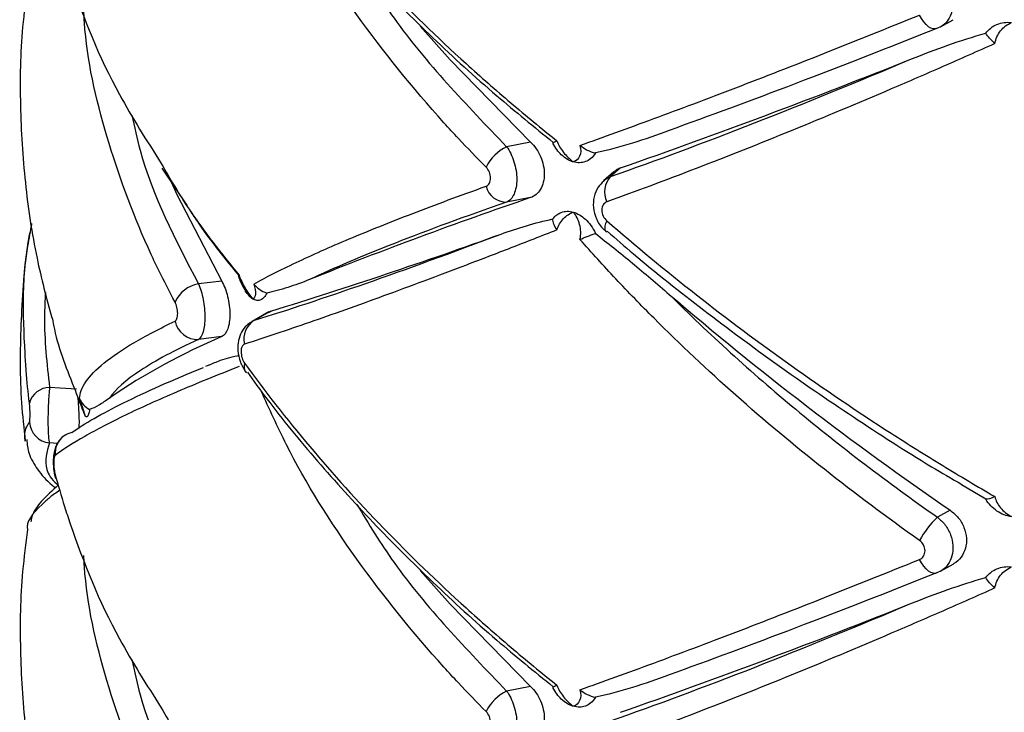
# Paper-space layout '_Dimétrica' of a CAD drawing. Header units: millimetres. Extents: x -479 to -79, y -521 to 177.
# Tile 4 of 20: x -347 to -302, y -316 to -285. Entities that reach past the tile are written whole.
import ezdxf

# ---------------------------------------------------------------- set-up
doc = ezdxf.new("R2010")
doc.units = ezdxf.units.MM

psp = doc.layouts.new('_Dimétrica')

# ---------------------------------------------------------------- linework, layer by layer
at = {"color": 7, "linetype": 'Continuous', "lineweight": 25}
for p, q in [((-305.258, -285.527), (-305.387, -285.591)), ((-305.257, -285.53), (-304.681, -285.206)), ((-323.714, -290.721), (-324.798, -290.924)), ((-340.328, -291.884), (-339.194, -293.591)), ((-319.965, -292.052), (-320.431, -292.463)), ((-319.672, -291.88), (-320.111, -292.268)), ((-323.714, -293.217), (-324.798, -293.42)), ((-320.324, -294.745), (-320.293, -294.765)), ((-337.628, -296.982), (-338.679, -297.105)), ((-335.505, -298.366), (-336.266, -298.793)), ((-335.417, -298.328), (-336.152, -298.74)), ((-335.5, -298.375), (-335.417, -298.328)), ((-336.262, -298.802), (-336.152, -298.74)), ((-337.628, -299.478), (-338.679, -299.6)), ((-338.209, -300.765), (-338.354, -300.823)), ((-344.166, -301.841), (-345.387, -301.764)), ((-346.484, -304.179), (-346.485, -304.137)), ((-303.211, -306.802), (-304.302, -306.154)), ((-304.818, -307.289), (-305.387, -307.608)), ((-305.257, -310.043), (-304.681, -309.72)), ((-305.258, -310.04), (-305.387, -310.104)), ((-323.714, -315.234), (-324.798, -315.437))]:
    psp.add_line(p, q, dxfattribs=at)
at = {"color": 8, "linetype": 'Continuous', "lineweight": 25}
psp.add_line((-345.03, -304.283), (-345.387, -304.26), dxfattribs=at)
at = {"color": 7, "linetype": 'Continuous', "lineweight": 25, "flags": 128}
for points in [[(-305.387, -285.591), (-305.475, -285.623), (-305.574, -285.621), (-305.68, -285.587), (-305.791, -285.52), (-305.902, -285.424), (-306.008, -285.302), (-306.107, -285.157), (-306.195, -284.996)], [(-328.697, -285.492), (-327.338, -287.007), (-323.714, -290.721)], [(-339.914, -292.507), (-339.65, -293.075), (-337.628, -296.982)], [(-345.135, -305.682), (-345.135, -305.803), (-345.124, -305.858)], [(-305.387, -310.104), (-305.475, -310.136), (-305.574, -310.134), (-305.68, -310.1), (-305.791, -310.033), (-305.902, -309.937), (-306.008, -309.815), (-306.107, -309.67), (-306.195, -309.509)], [(-328.697, -310.005), (-327.338, -311.52), (-323.714, -315.234)]]:
    psp.add_lwpolyline(points, dxfattribs=at)
at = {"color": 8, "linetype": 'Continuous', "lineweight": 25, "flags": 128}
psp.add_lwpolyline([(-320.282, -294.263), (-320.335, -294.39), (-320.367, -294.505), (-320.377, -294.603), (-320.365, -294.681), (-320.331, -294.738), (-320.324, -294.745)], dxfattribs=at)
at = {"color": 7, "linetype": 'Continuous', "lineweight": 25}
for centre, radius, start, end in [((-424.006, 6.772), 316.353, 289.25684, 291.79359), ((-323.885, -292.756), 2.047, 116.4845, 153.6545), ((-319.4, -292.957), 0.99, 135.9035, 207.0188), ((-324.803, -292.475), 0.945, 194.0396, 270.2945), ((-258.03, -485.921), 203.591, 108.82192, 111.81132), ((-404.259, -75.25), 233.458, 287.15023, 289.83464), ((-338.439, -298.499), 1.415, 99.7463, 155.9851), ((-221.953, -186.318), 146.631, 229.35307, 235.58889), ((-338.735, -298.587), 1.015, 190.9363, 273.1931), ((-335.684, -299.564), 0.948, 119.5524, 195.3074), ((-326.467, -325.901), 28.683, 112.8979, 124.4447), ((-336.197, -300.828), 0.431, 158.5629, 221.101), ((-345.374, -302.718), 0.954, 90.8141, 164.6875), ((-345.287, -303.257), 1.008, 183.7561, 264.326), ((-344.19, -304.723), 0.946, 102.1169, 124.6362), ((-302.59, -310.609), 4.102, 132.9906, 151.5216), ((-424.006, -17.741), 316.353, 289.25684, 291.79359), ((-323.885, -317.269), 2.047, 116.4845, 153.6545)]:
    psp.add_arc(centre, radius, start, end, dxfattribs=at)
at = {"color": 8, "linetype": 'Continuous', "lineweight": 25}
psp.add_arc((-344.175, -304.735), 0.965, 124.9659, 185.3745, dxfattribs=at)
at = {"color": 7, "linetype": 'Continuous', "lineweight": 25}
for points, knots in [([(-336.598, -276.158), (-335.694, -277.414), (-334.712, -278.671), (-332.623, -281.152), (-331.514, -282.378), (-329.166, -284.803), (-327.927, -286), (-325.967, -287.775), (-325.295, -288.365), (-323.928, -289.526), (-323.234, -290.098), (-322.528, -290.661)], [0, 0, 0, 0, 0.25, 0.25, 0.5, 0.5, 0.75, 0.75, 0.875, 0.875, 1, 1, 1, 1]), ([(-336.471, -276.557), (-336.186, -276.958), (-335.229, -278.301), (-333.349, -280.566), (-330.86, -283.329), (-328.154, -286.021), (-325.444, -288.499), (-323.554, -290.034), (-322.695, -290.731)], [0, 0, 0, 0, 0.081862, 0.274236, 0.465541, 0.655375, 0.843442, 1, 1, 1, 1]), ([(-345.135, -281.169), (-344.999, -281.651), (-344.789, -282.393), (-343.965, -284.869), (-342.74, -287.935), (-341.011, -290.648), (-340.355, -291.676)], [0, 0, 0, 0, 0.136308, 0.209822, 0.70045, 1, 1, 1, 1]), ([(-346.374, -283.654), (-346.458, -284.28), (-346.698, -286.072), (-346.742, -289.052), (-346.526, -292.535), (-346.053, -295.743), (-345.526, -297.744), (-345.291, -298.637)], [0, 0, 0, 0, 0.125176, 0.358457, 0.588766, 0.816479, 1, 1, 1, 1]), ([(-321.491, -290.865), (-320.449, -290.497), (-319.339, -290.095), (-316.99, -289.226), (-315.758, -288.762), (-313.195, -287.779), (-311.86, -287.258), (-309.093, -286.165), (-307.664, -285.592), (-306.195, -284.996)], [0, 0, 0, 0, 0.25, 0.25, 0.5, 0.5, 0.75, 0.75, 1, 1, 1, 1]), ([(-305.387, -285.591), (-307.63, -286.484), (-309.757, -287.312), (-313.785, -288.845), (-315.685, -289.55), (-317.468, -290.19)], [0, 0, 0, 0, 0.5, 0.5, 1, 1, 1, 1]), ([(-303.211, -285.813), (-303.147, -285.724), (-303.073, -285.646), (-302.904, -285.513), (-302.808, -285.457), (-302.706, -285.415)], [0, 0, 0, 0, 0.5, 0.5, 1, 1, 1, 1]), ([(-302.801, -286.282), (-302.769, -286.068), (-302.676, -285.869), (-302.41, -285.542), (-302.237, -285.415), (-302.047, -285.333)], [0, 0, 0, 0, 0.5, 0.5, 1, 1, 1, 1]), ([(-302.706, -285.415), (-302.605, -285.373), (-302.498, -285.346), (-302.277, -285.318), (-302.161, -285.319), (-302.047, -285.333)], [0, 0, 0, 0, 0.5, 0.5, 1, 1, 1, 1]), ([(-306.556, -286.97), (-306.017, -286.755), (-305.47, -286.548), (-304.357, -286.157), (-303.791, -285.973), (-303.211, -285.813)], [0, 0, 0, 0, 0.5, 0.5, 1, 1, 1, 1]), ([(-302.801, -286.282), (-303.587, -286.633), (-304.368, -286.979), (-305.924, -287.659), (-306.7, -287.995), (-309.003, -288.98), (-310.506, -289.607), (-313.436, -290.801), (-314.867, -291.369), (-317.642, -292.438), (-318.987, -292.94), (-320.282, -293.407)], [0, 0, 0, 0, 0.125, 0.125, 0.25, 0.25, 0.5, 0.5, 0.75, 0.75, 1, 1, 1, 1]), ([(-320.111, -292.268), (-318.051, -291.543), (-315.891, -290.739), (-311.374, -288.974), (-309.017, -288.013), (-306.556, -286.97)], [0, 0, 0, 0, 0.5, 0.5, 1, 1, 1, 1]), ([(-317.468, -290.19), (-318.024, -290.399), (-318.578, -290.593), (-319.687, -290.938), (-320.241, -291.09), (-320.798, -291.206)], [0, 0, 0, 0, 0.5, 0.5, 1, 1, 1, 1]), ([(-324.798, -290.924), (-324.729, -291.017), (-324.666, -291.121), (-324.554, -291.35), (-324.505, -291.474), (-324.425, -291.729), (-324.393, -291.864), (-324.352, -292.128), (-324.341, -292.261), (-324.341, -292.644), (-324.384, -292.877), (-324.544, -293.239), (-324.66, -293.365), (-324.798, -293.42)], [0, 0, 0, 0, 0.125, 0.125, 0.25, 0.25, 0.375, 0.375, 0.5, 0.5, 0.75, 0.75, 1, 1, 1, 1]), ([(-323.714, -290.721), (-323.624, -290.808), (-323.541, -290.907), (-323.391, -291.125), (-323.325, -291.246), (-323.216, -291.495), (-323.173, -291.628), (-323.115, -291.893), (-323.1, -292.027), (-323.1, -292.416), (-323.16, -292.654), (-323.378, -293.025), (-323.534, -293.155), (-323.714, -293.217)], [0, 0, 0, 0, 0.125, 0.125, 0.25, 0.25, 0.375, 0.375, 0.5, 0.5, 0.75, 0.75, 1, 1, 1, 1]), ([(-322.528, -290.661), (-322.468, -290.837), (-322.364, -291.015), (-322.107, -291.341), (-321.953, -291.488), (-321.792, -291.608)], [0, 0, 0, 0, 0.5, 0.5, 1, 1, 1, 1]), ([(-321.491, -290.865), (-321.441, -291.054), (-321.452, -291.222), (-321.562, -291.477), (-321.663, -291.564), (-321.792, -291.608)], [0, 0, 0, 0, 0.5, 0.5, 1, 1, 1, 1]), ([(-321.491, -290.865), (-321.392, -290.943), (-321.282, -291.015), (-321.046, -291.134), (-320.924, -291.179), (-320.798, -291.206)], [0, 0, 0, 0, 0.5, 0.5, 1, 1, 1, 1]), ([(-321.792, -291.608), (-321.886, -291.581), (-321.98, -291.54), (-322.162, -291.431), (-322.25, -291.364), (-322.333, -291.285)], [0, 0, 0, 0, 0.5, 0.5, 1, 1, 1, 1]), ([(-320.798, -291.206), (-320.858, -291.31), (-320.929, -291.392), (-321.084, -291.521), (-321.165, -291.567), (-321.247, -291.597)], [0, 0, 0, 0, 0.5, 0.5, 1, 1, 1, 1]), ([(-325.72, -292.704), (-325.659, -292.682), (-325.609, -292.637), (-325.538, -292.51), (-325.519, -292.429), (-325.519, -292.252), (-325.538, -292.158), (-325.609, -291.986), (-325.659, -291.908), (-325.72, -291.848)], [0, 0, 0, 0, 0.25, 0.25, 0.5, 0.5, 0.75, 0.75, 1, 1, 1, 1]), ([(-321.247, -291.597), (-321.332, -291.628), (-321.42, -291.644), (-321.603, -291.648), (-321.698, -291.635), (-321.792, -291.608)], [0, 0, 0, 0, 0.5, 0.5, 1, 1, 1, 1]), ([(-319.953, -292.065), (-319.922, -292.031), (-319.844, -291.943), (-319.737, -291.904), (-319.672, -291.88)], [0, 0, 0, 0, 0.38818, 1, 1, 1, 1]), ([(-336.181, -297.109), (-335.909, -296.957), (-335.614, -296.8), (-334.982, -296.477), (-334.642, -296.311), (-333.564, -295.8), (-332.763, -295.444), (-331.008, -294.706), (-330.05, -294.322), (-327.991, -293.53), (-326.889, -293.122), (-325.72, -292.704)], [0, 0, 0, 0, 0.125, 0.125, 0.25, 0.25, 0.5, 0.5, 0.75, 0.75, 1, 1, 1, 1]), ([(-320.423, -292.478), (-320.513, -292.563), (-320.718, -292.756), (-320.878, -293.183), (-320.911, -293.682), (-320.765, -294.194), (-320.546, -294.566), (-320.354, -294.704), (-320.314, -294.733)], [0, 0, 0, 0, 0.1452071, 0.3301836, 0.5198653, 0.7226927, 0.9424823, 1, 1, 1, 1]), ([(-324.798, -293.42), (-326.658, -294.067), (-328.326, -294.68), (-331.287, -295.843), (-332.58, -296.391), (-333.675, -296.905)], [0, 0, 0, 0, 0.5, 0.5, 1, 1, 1, 1]), ([(-320.282, -293.407), (-320.349, -293.431), (-320.406, -293.478), (-320.484, -293.609), (-320.506, -293.691), (-320.505, -293.867), (-320.484, -293.961), (-320.405, -294.13), (-320.349, -294.205), (-320.282, -294.263)], [0, 0, 0, 0, 0.25, 0.25, 0.5, 0.5, 0.75, 0.75, 1, 1, 1, 1]), ([(-339.033, -293.834), (-338.898, -294.04), (-338.25, -295.032), (-337.466, -295.988), (-336.845, -296.745)], [0, 0, 0, 0, 0.207514, 1, 1, 1, 1]), ([(-322.528, -294.671), (-322.468, -294.473), (-322.364, -294.3), (-322.106, -294.026), (-321.953, -293.928), (-321.792, -293.871)], [0, 0, 0, 0, 0.5, 0.5, 1, 1, 1, 1]), ([(-322.333, -293.88), (-322.249, -293.85), (-322.162, -293.834), (-321.981, -293.831), (-321.886, -293.844), (-321.792, -293.871)], [0, 0, 0, 0, 0.5, 0.5, 1, 1, 1, 1]), ([(-321.491, -295.098), (-321.441, -294.874), (-321.452, -294.638), (-321.562, -294.212), (-321.663, -294.021), (-321.792, -293.871)], [0, 0, 0, 0, 0.5, 0.5, 1, 1, 1, 1]), ([(-321.792, -293.871), (-321.698, -293.898), (-321.604, -293.939), (-321.42, -294.047), (-321.332, -294.114), (-321.247, -294.192)], [0, 0, 0, 0, 0.5, 0.5, 1, 1, 1, 1]), ([(-346.193, -294.379), (-346.257, -294.718), (-346.541, -296.223), (-346.702, -298.931), (-346.739, -301.871), (-346.545, -303.607), (-346.481, -304.179)], [0, 0, 0, 0, 0.105477, 0.467532, 0.824583, 1, 1, 1, 1]), ([(-346.294, -302.466), (-346.348, -301.98), (-346.432, -301.231), (-346.576, -298.718), (-346.648, -296.514), (-346.218, -294.594), (-346.184, -294.441)], [0, 0, 0, 0, 0.183508, 0.282478, 0.942999, 1, 1, 1, 1]), ([(-325.045, -294.859), (-324.673, -294.726), (-324.295, -294.6), (-323.52, -294.369), (-323.124, -294.263), (-322.717, -294.179)], [0, 0, 0, 0, 0.5, 0.5, 1, 1, 1, 1]), ([(-321.247, -294.192), (-321.165, -294.269), (-321.084, -294.359), (-320.929, -294.574), (-320.858, -294.697), (-320.798, -294.834)], [0, 0, 0, 0, 0.5, 0.5, 1, 1, 1, 1]), ([(-320.282, -294.263), (-318.983, -295.391), (-317.632, -296.506), (-314.86, -298.681), (-313.436, -299.744), (-310.515, -301.82), (-309.017, -302.834), (-306.713, -304.316), (-305.934, -304.804), (-304.373, -305.757), (-303.589, -306.224), (-302.801, -306.681)], [0, 0, 0, 0, 0.25, 0.25, 0.5, 0.5, 0.75, 0.75, 0.875, 0.875, 1, 1, 1, 1]), ([(-322.528, -294.671), (-323.231, -294.948), (-323.923, -295.219), (-325.284, -295.747), (-325.954, -296.004), (-327.915, -296.751), (-329.158, -297.215), (-331.516, -298.077), (-332.633, -298.475), (-334.721, -299.198), (-335.697, -299.525), (-336.598, -299.815)], [0, 0, 0, 0, 0.125, 0.125, 0.25, 0.25, 0.5, 0.5, 0.75, 0.75, 1, 1, 1, 1]), ([(-336.152, -298.74), (-334.663, -298.279), (-332.993, -297.725), (-329.295, -296.433), (-327.267, -295.696), (-325.045, -294.859)], [0, 0, 0, 0, 0.5, 0.5, 1, 1, 1, 1]), ([(-320.798, -294.834), (-320.241, -295.257), (-319.687, -295.705), (-318.578, -296.623), (-318.024, -297.094), (-317.468, -297.573)], [0, 0, 0, 0, 0.5, 0.5, 1, 1, 1, 1]), ([(-320.264, -294.728), (-319.872, -295.07), (-318.487, -296.277), (-315.934, -298.289), (-312.633, -300.747), (-309.197, -303.098), (-306.411, -304.899), (-304.747, -305.87), (-304.291, -306.135)], [0, 0, 0, 0, 0.083107, 0.293672, 0.503842, 0.713215, 0.92145, 1, 1, 1, 1]), ([(-306.195, -308.653), (-307.667, -307.614), (-309.102, -306.543), (-311.863, -304.362), (-313.193, -303.249), (-315.751, -300.982), (-316.98, -299.828), (-318.745, -298.063), (-319.318, -297.471), (-320.43, -296.286), (-320.968, -295.693), (-321.491, -295.098)], [0, 0, 0, 0, 0.25, 0.25, 0.5, 0.5, 0.75, 0.75, 0.875, 0.875, 1, 1, 1, 1]), ([(-336.847, -296.713), (-336.848, -296.713), (-336.88, -296.737), (-336.882, -296.752), (-336.883, -296.767)], [0, 0, 0, 0, 0.019371, 1, 1, 1, 1]), ([(-336.847, -296.713), (-336.785, -296.899), (-336.69, -297.098), (-336.472, -297.468), (-336.349, -297.64), (-336.225, -297.783)], [0, 0, 0, 0, 0.5, 0.5, 1, 1, 1, 1]), ([(-338.679, -297.105), (-338.635, -297.203), (-338.595, -297.311), (-338.523, -297.547), (-338.492, -297.674), (-338.441, -297.935), (-338.421, -298.071), (-338.395, -298.338), (-338.388, -298.471), (-338.388, -298.854), (-338.415, -299.084), (-338.517, -299.435), (-338.591, -299.554), (-338.679, -299.6)], [0, 0, 0, 0, 0.125, 0.125, 0.25, 0.25, 0.375, 0.375, 0.5, 0.5, 0.75, 0.75, 1, 1, 1, 1]), ([(-337.628, -296.982), (-337.574, -297.078), (-337.524, -297.185), (-337.434, -297.418), (-337.395, -297.545), (-337.331, -297.804), (-337.306, -297.939), (-337.272, -298.206), (-337.263, -298.34), (-337.263, -298.723), (-337.298, -298.954), (-337.427, -299.308), (-337.519, -299.429), (-337.628, -299.478)], [0, 0, 0, 0, 0.125, 0.125, 0.25, 0.25, 0.375, 0.375, 0.5, 0.5, 0.75, 0.75, 1, 1, 1, 1]), ([(-336.879, -296.765), (-336.817, -296.929), (-336.724, -297.173), (-336.575, -297.384), (-336.526, -297.452)], [0, 0, 0, 0, 0.674912, 1, 1, 1, 1]), ([(-336.181, -297.109), (-336.127, -297.29), (-336.106, -297.444), (-336.124, -297.675), (-336.163, -297.75), (-336.225, -297.783)], [0, 0, 0, 0, 0.5, 0.5, 1, 1, 1, 1]), ([(-333.675, -296.905), (-334.003, -297.038), (-334.328, -297.159), (-334.97, -297.367), (-335.288, -297.455), (-335.604, -297.513)], [0, 0, 0, 0, 0.5, 0.5, 1, 1, 1, 1]), ([(-336.225, -297.783), (-336.284, -297.747), (-336.344, -297.697), (-336.46, -297.572), (-336.515, -297.497), (-336.567, -297.41)], [0, 0, 0, 0, 0.5, 0.5, 1, 1, 1, 1]), ([(-335.604, -297.513), (-335.638, -297.591), (-335.679, -297.655), (-335.77, -297.759), (-335.821, -297.797), (-335.876, -297.821)], [0, 0, 0, 0, 0.5, 0.5, 1, 1, 1, 1]), ([(-317.468, -297.573), (-315.685, -299.353), (-313.785, -301.078), (-309.757, -304.423), (-307.63, -306.043), (-305.387, -307.608)], [0, 0, 0, 0, 0.5, 0.5, 1, 1, 1, 1]), ([(-339.732, -298.78), (-339.696, -298.763), (-339.666, -298.721), (-339.625, -298.599), (-339.614, -298.52), (-339.614, -298.345), (-339.625, -298.25), (-339.666, -298.073), (-339.696, -297.99), (-339.732, -297.923)], [0, 0, 0, 0, 0.25, 0.25, 0.5, 0.5, 0.75, 0.75, 1, 1, 1, 1]), ([(-335.876, -297.821), (-335.931, -297.844), (-335.987, -297.852), (-336.104, -297.84), (-336.165, -297.818), (-336.225, -297.783)], [0, 0, 0, 0, 0.5, 0.5, 1, 1, 1, 1]), ([(-345.27, -298.631), (-345.238, -298.803), (-345.037, -299.904), (-344.596, -300.996), (-344.224, -301.918)], [0, 0, 0, 0, 0.15581, 1, 1, 1, 1]), ([(-344.037, -302.27), (-344.028, -302.03), (-343.932, -301.774), (-343.561, -301.236), (-343.286, -300.954), (-342.565, -300.369), (-342.117, -300.065), (-341.05, -299.437), (-340.432, -299.112), (-339.732, -298.78)], [0, 0, 0, 0, 0.25, 0.25, 0.5, 0.5, 0.75, 0.75, 1, 1, 1, 1]), ([(-336.258, -298.808), (-336.345, -298.858), (-336.545, -298.972), (-336.756, -299.277), (-336.896, -299.666), (-336.92, -300.129), (-336.82, -300.635), (-336.641, -300.922), (-336.552, -301.065)], [0, 0, 0, 0, 0.116459, 0.268374, 0.425268, 0.60357, 0.803165, 1, 1, 1, 1]), ([(-338.679, -299.6), (-339.749, -300.091), (-340.615, -300.557), (-341.953, -301.439), (-342.424, -301.855), (-342.691, -302.246)], [0, 0, 0, 0, 0.5, 0.5, 1, 1, 1, 1]), ([(-336.598, -299.815), (-336.644, -299.83), (-336.685, -299.867), (-336.743, -299.987), (-336.759, -300.068), (-336.759, -300.249), (-336.742, -300.348), (-336.685, -300.526), (-336.644, -300.607), (-336.598, -300.671)], [0, 0, 0, 0, 0.25, 0.25, 0.5, 0.5, 0.75, 0.75, 1, 1, 1, 1]), ([(-338.21, -300.762), (-338.037, -300.685), (-337.604, -300.493), (-337.118, -300.379), (-336.826, -300.311)], [0, 0, 0, 0, 0.400223, 1, 1, 1, 1]), ([(-336.598, -300.671), (-335.694, -301.927), (-334.712, -303.184), (-332.623, -305.665), (-331.514, -306.891), (-329.166, -309.316), (-327.927, -310.513), (-325.967, -312.288), (-325.295, -312.878), (-323.928, -314.039), (-323.234, -314.611), (-322.528, -315.174)], [0, 0, 0, 0, 0.25, 0.25, 0.5, 0.5, 0.75, 0.75, 0.875, 0.875, 1, 1, 1, 1]), ([(-336.847, -300.828), (-337.348, -301.022), (-337.831, -301.214), (-338.763, -301.593), (-339.212, -301.78), (-340.498, -302.329), (-341.275, -302.681), (-342.663, -303.35), (-343.276, -303.67), (-344.333, -304.274), (-344.777, -304.559), (-345.135, -304.826)], [0, 0, 0, 0, 0.125, 0.125, 0.25, 0.25, 0.5, 0.5, 0.75, 0.75, 1, 1, 1, 1]), ([(-344.388, -303.798), (-343.819, -303.392), (-343.039, -302.945), (-341.065, -301.967), (-339.871, -301.437), (-338.458, -300.864)], [0, 0, 0, 0, 0.5, 0.5, 1, 1, 1, 1]), ([(-336.471, -301.07), (-336.186, -301.471), (-335.229, -302.814), (-333.349, -305.079), (-330.86, -307.842), (-328.154, -310.534), (-325.444, -313.013), (-323.554, -314.547), (-322.695, -315.244)], [0, 0, 0, 0, 0.081862, 0.274236, 0.465541, 0.655375, 0.843442, 1, 1, 1, 1]), ([(-345.387, -301.764), (-345.398, -301.865), (-345.407, -301.975), (-345.425, -302.215), (-345.432, -302.345), (-345.445, -302.608), (-345.449, -302.746), (-345.456, -303.014), (-345.458, -303.149), (-345.458, -303.531), (-345.451, -303.76), (-345.426, -304.105), (-345.408, -304.219), (-345.387, -304.26)], [0, 0, 0, 0, 0.125, 0.125, 0.25, 0.25, 0.375, 0.375, 0.5, 0.5, 0.75, 0.75, 1, 1, 1, 1]), ([(-344.224, -301.918), (-344.156, -302.109), (-344.082, -302.309), (-343.936, -302.684), (-343.865, -302.858), (-343.802, -303.006)], [0, 0, 0, 0, 0.5, 0.5, 1, 1, 1, 1]), ([(-346.294, -303.323), (-346.285, -303.309), (-346.278, -303.272), (-346.268, -303.154), (-346.265, -303.075), (-346.265, -302.899), (-346.268, -302.801), (-346.278, -302.62), (-346.285, -302.535), (-346.294, -302.466)], [0, 0, 0, 0, 0.25, 0.25, 0.5, 0.5, 0.75, 0.75, 1, 1, 1, 1]), ([(-344.123, -302.194), (-344.12, -302.219), (-344.099, -302.387), (-344.073, -302.771), (-344.055, -303.245), (-344.062, -303.503), (-344.065, -303.612)], [0, 0, 0, 0, 0.06363, 0.414017, 0.751438, 1, 1, 1, 1]), ([(-344.037, -302.27), (-343.967, -302.474), (-343.909, -302.648), (-343.828, -302.899), (-343.806, -302.977), (-343.802, -303.006)], [0, 0, 0, 0, 0.5, 0.5, 1, 1, 1, 1]), ([(-344.037, -302.27), (-343.998, -302.365), (-343.94, -302.458), (-343.785, -302.624), (-343.691, -302.696), (-343.581, -302.751)], [0, 0, 0, 0, 0.5, 0.5, 1, 1, 1, 1]), ([(-342.691, -302.246), (-342.857, -302.368), (-343.015, -302.476), (-343.312, -302.651), (-343.451, -302.719), (-343.581, -302.751)], [0, 0, 0, 0, 0.5, 0.5, 1, 1, 1, 1]), ([(-343.581, -302.751), (-343.595, -302.845), (-343.611, -302.917), (-343.647, -303.024), (-343.665, -303.057), (-343.683, -303.075)], [0, 0, 0, 0, 0.5, 0.5, 1, 1, 1, 1]), ([(-343.683, -303.075), (-343.702, -303.093), (-343.722, -303.097), (-343.762, -303.073), (-343.782, -303.046), (-343.802, -303.006)], [0, 0, 0, 0, 0.5, 0.5, 1, 1, 1, 1]), ([(-346.417, -304.111), (-346.395, -304.323), (-346.343, -304.812), (-345.915, -305.493), (-345.517, -305.983), (-345.166, -306.239), (-345.112, -306.278)], [0, 0, 0, 0, 0.246137, 0.567592, 0.933088, 1, 1, 1, 1]), ([(-344.866, -304.073), (-344.901, -304.105), (-344.998, -304.196), (-345.1, -304.388), (-345.184, -304.639), (-345.223, -304.933), (-345.218, -305.312), (-345.183, -305.642), (-345.132, -305.808), (-345.117, -305.856)], [0, 0, 0, 0, 0.072855, 0.20409, 0.334113, 0.505879, 0.706946, 0.914237, 1, 1, 1, 1]), ([(-345.135, -304.826), (-345.154, -304.839), (-345.169, -304.878), (-345.191, -304.996), (-345.197, -305.075), (-345.197, -305.251), (-345.191, -305.349), (-345.169, -305.529), (-345.154, -305.614), (-345.135, -305.682)], [0, 0, 0, 0, 0.25, 0.25, 0.5, 0.5, 0.75, 0.75, 1, 1, 1, 1]), ([(-345.135, -305.682), (-344.999, -306.164), (-344.789, -306.906), (-343.965, -309.382), (-342.74, -312.448), (-341.011, -315.161), (-340.355, -316.189)], [0, 0, 0, 0, 0.136308, 0.209822, 0.70045, 1, 1, 1, 1]), ([(-344.925, -306.398), (-345.009, -306.453), (-345.262, -306.618), (-345.919, -307.189), (-346.456, -307.758), (-346.381, -308.145), (-346.371, -308.196)], [0, 0, 0, 0, 0.081715, 0.245109, 0.900356, 1, 1, 1, 1]), ([(-344.994, -306.164), (-345.259, -306.402), (-345.748, -306.841), (-346.146, -307.389), (-346.217, -307.744), (-346.232, -307.819)], [0, 0, 0, 0, 0.48275, 0.890722, 1, 1, 1, 1]), ([(-302.706, -307.333), (-302.808, -307.264), (-302.902, -307.185), (-303.071, -307.007), (-303.147, -306.908), (-303.211, -306.802)], [0, 0, 0, 0, 0.5, 0.5, 1, 1, 1, 1]), ([(-302.801, -306.681), (-302.769, -306.855), (-302.676, -307.031), (-302.41, -307.343), (-302.237, -307.479), (-302.047, -307.583)], [0, 0, 0, 0, 0.5, 0.5, 1, 1, 1, 1]), ([(-304.818, -307.289), (-304.687, -307.397), (-304.426, -307.611), (-304.17, -308.062), (-304.057, -308.546), (-304.104, -309.02), (-304.306, -309.422), (-304.528, -309.642), (-304.671, -309.712), (-304.682, -309.717)], [0, 0, 0, 0, 0.1654993, 0.3310413, 0.4954984, 0.6586803, 0.82158, 0.9853571, 1, 1, 1, 1]), ([(-302.047, -307.583), (-302.161, -307.569), (-302.276, -307.54), (-302.498, -307.456), (-302.605, -307.401), (-302.706, -307.333)], [0, 0, 0, 0, 0.5, 0.5, 1, 1, 1, 1]), ([(-346.374, -308.167), (-346.458, -308.793), (-346.698, -310.585), (-346.742, -313.565), (-346.526, -317.048), (-346.053, -320.256), (-345.526, -322.257), (-345.291, -323.15)], [0, 0, 0, 0, 0.125176, 0.358457, 0.588766, 0.816479, 1, 1, 1, 1]), ([(-306.195, -309.509), (-306.12, -309.479), (-306.058, -309.426), (-305.972, -309.288), (-305.949, -309.205), (-305.949, -309.031), (-305.972, -308.94), (-306.058, -308.778), (-306.12, -308.706), (-306.195, -308.653)], [0, 0, 0, 0, 0.25, 0.25, 0.5, 0.5, 0.75, 0.75, 1, 1, 1, 1]), ([(-321.491, -315.378), (-320.449, -315.01), (-319.339, -314.608), (-316.99, -313.74), (-315.758, -313.275), (-313.195, -312.292), (-311.86, -311.771), (-309.093, -310.678), (-307.664, -310.105), (-306.195, -309.509)], [0, 0, 0, 0, 0.25, 0.25, 0.5, 0.5, 0.75, 0.75, 1, 1, 1, 1]), ([(-303.211, -310.326), (-303.147, -310.237), (-303.073, -310.159), (-302.904, -310.026), (-302.808, -309.97), (-302.706, -309.928)], [0, 0, 0, 0, 0.5, 0.5, 1, 1, 1, 1]), ([(-302.801, -310.795), (-302.769, -310.581), (-302.676, -310.382), (-302.41, -310.055), (-302.237, -309.928), (-302.047, -309.846)], [0, 0, 0, 0, 0.5, 0.5, 1, 1, 1, 1]), ([(-302.706, -309.928), (-302.605, -309.887), (-302.498, -309.859), (-302.277, -309.831), (-302.161, -309.832), (-302.047, -309.846)], [0, 0, 0, 0, 0.5, 0.5, 1, 1, 1, 1]), ([(-305.387, -310.104), (-307.63, -310.997), (-309.757, -311.825), (-313.785, -313.358), (-315.685, -314.063), (-317.468, -314.703)], [0, 0, 0, 0, 0.5, 0.5, 1, 1, 1, 1]), ([(-306.556, -311.483), (-306.017, -311.268), (-305.47, -311.061), (-304.357, -310.67), (-303.791, -310.486), (-303.211, -310.326)], [0, 0, 0, 0, 0.5, 0.5, 1, 1, 1, 1]), ([(-302.801, -310.795), (-303.587, -311.146), (-304.368, -311.492), (-305.924, -312.172), (-306.7, -312.508), (-309.003, -313.493), (-310.506, -314.12), (-313.436, -315.314), (-314.867, -315.882), (-317.642, -316.951), (-318.987, -317.453), (-320.282, -317.92)], [0, 0, 0, 0, 0.125, 0.125, 0.25, 0.25, 0.5, 0.5, 0.75, 0.75, 1, 1, 1, 1]), ([(-320.111, -316.781), (-318.051, -316.056), (-315.891, -315.252), (-311.374, -313.487), (-309.017, -312.526), (-306.556, -311.483)], [0, 0, 0, 0, 0.5, 0.5, 1, 1, 1, 1]), ([(-317.468, -314.703), (-318.024, -314.912), (-318.578, -315.106), (-319.687, -315.451), (-320.241, -315.603), (-320.798, -315.719)], [0, 0, 0, 0, 0.5, 0.5, 1, 1, 1, 1]), ([(-323.714, -315.234), (-323.624, -315.321), (-323.541, -315.42), (-323.391, -315.638), (-323.325, -315.759), (-323.216, -316.008), (-323.173, -316.141), (-323.115, -316.406), (-323.1, -316.54), (-323.1, -316.929), (-323.16, -317.167), (-323.378, -317.538), (-323.534, -317.668), (-323.714, -317.73)], [0, 0, 0, 0, 0.125, 0.125, 0.25, 0.25, 0.375, 0.375, 0.5, 0.5, 0.75, 0.75, 1, 1, 1, 1]), ([(-322.528, -315.174), (-322.468, -315.35), (-322.364, -315.528), (-322.107, -315.854), (-321.953, -316.001), (-321.792, -316.121)], [0, 0, 0, 0, 0.5, 0.5, 1, 1, 1, 1]), ([(-324.798, -315.437), (-324.729, -315.53), (-324.666, -315.634), (-324.554, -315.863), (-324.505, -315.987), (-324.425, -316.242), (-324.393, -316.377), (-324.352, -316.641), (-324.341, -316.774), (-324.341, -317.157), (-324.384, -317.39), (-324.544, -317.752), (-324.66, -317.878), (-324.798, -317.933)], [0, 0, 0, 0, 0.125, 0.125, 0.25, 0.25, 0.375, 0.375, 0.5, 0.5, 0.75, 0.75, 1, 1, 1, 1]), ([(-321.792, -316.121), (-321.886, -316.094), (-321.98, -316.053), (-322.162, -315.944), (-322.25, -315.877), (-322.333, -315.798)], [0, 0, 0, 0, 0.5, 0.5, 1, 1, 1, 1]), ([(-321.491, -315.378), (-321.441, -315.567), (-321.452, -315.735), (-321.562, -315.99), (-321.663, -316.077), (-321.792, -316.121)], [0, 0, 0, 0, 0.5, 0.5, 1, 1, 1, 1]), ([(-321.491, -315.378), (-321.392, -315.456), (-321.282, -315.528), (-321.046, -315.647), (-320.924, -315.692), (-320.798, -315.719)], [0, 0, 0, 0, 0.5, 0.5, 1, 1, 1, 1]), ([(-320.798, -315.719), (-320.858, -315.823), (-320.929, -315.905), (-321.084, -316.035), (-321.165, -316.08), (-321.247, -316.11)], [0, 0, 0, 0, 0.5, 0.5, 1, 1, 1, 1]), ([(-321.247, -316.11), (-321.332, -316.141), (-321.42, -316.157), (-321.603, -316.161), (-321.698, -316.148), (-321.792, -316.121)], [0, 0, 0, 0, 0.5, 0.5, 1, 1, 1, 1]), ([(-325.72, -317.217), (-325.659, -317.196), (-325.609, -317.151), (-325.538, -317.023), (-325.519, -316.942), (-325.519, -316.765), (-325.538, -316.671), (-325.609, -316.499), (-325.659, -316.421), (-325.72, -316.361)], [0, 0, 0, 0, 0.25, 0.25, 0.5, 0.5, 0.75, 0.75, 1, 1, 1, 1])]:
    psp.add_open_spline(points, degree=3, knots=knots, dxfattribs=at)
at = {"color": 8, "linetype": 'Continuous', "lineweight": 25}
for points, knots in [([(-325.72, -291.848), (-326.14, -291.419), (-326.786, -290.758), (-328.851, -288.514), (-331.684, -284.989), (-334.328, -280.784), (-335.486, -278.222), (-335.85, -277.416)], [0, 0, 0, 0, 0.09539, 0.146835, 0.490182, 0.839609, 1, 1, 1, 1]), ([(-331.539, -282.527), (-331.007, -283.405), (-329.855, -285.305), (-327.513, -288.098), (-325.705, -289.98), (-324.798, -290.924)], [0, 0, 0, 0, 0.2997664, 0.6487501, 1, 1, 1, 1]), ([(-305.387, -283.095), (-305.263, -283.206), (-305.015, -283.429), (-304.774, -283.887), (-304.667, -284.374), (-304.711, -284.847), (-304.902, -285.244), (-305.112, -285.457), (-305.247, -285.522), (-305.258, -285.527)], [0, 0, 0, 0, 0.164855, 0.330053, 0.494743, 0.65878, 0.822524, 0.986436, 1, 1, 1, 1]), ([(-339.732, -297.923), (-339.981, -297.448), (-340.356, -296.734), (-341.48, -294.367), (-342.816, -290.757), (-343.713, -287.069), (-343.83, -285.091), (-343.846, -284.813)], [0, 0, 0, 0, 0.111045, 0.166917, 0.548677, 0.936429, 1, 1, 1, 1]), ([(-341.675, -289.5), (-341.563, -290.03), (-341.021, -292.599), (-339.715, -295.111), (-338.679, -297.105)], [0, 0, 0, 0, 0.2062137, 1, 1, 1, 1]), ([(-340.355, -291.676), (-339.956, -292.369), (-338.963, -294.089), (-337.639, -295.732), (-336.847, -296.713)], [0, 0, 0, 0, 0.402799, 1, 1, 1, 1]), ([(-320.421, -292.479), (-320.385, -292.44), (-320.299, -292.346), (-320.181, -292.297), (-320.111, -292.268)], [0, 0, 0, 0, 0.4139679, 1, 1, 1, 1]), ([(-345.573, -297.49), (-345.591, -297.848), (-345.666, -299.282), (-345.507, -300.7), (-345.387, -301.764)], [0, 0, 0, 0, 0.249211, 1, 1, 1, 1]), ([(-325.72, -316.361), (-326.14, -315.932), (-326.786, -315.271), (-328.851, -313.028), (-331.684, -309.502), (-334.328, -305.297), (-335.486, -302.735), (-335.85, -301.929)], [0, 0, 0, 0, 0.09539, 0.146835, 0.490182, 0.839609, 1, 1, 1, 1]), ([(-346.485, -304.137), (-346.498, -304.01), (-346.523, -303.784), (-346.41, -303.517), (-346.324, -303.373), (-346.294, -303.323)], [0, 0, 0, 0, 0.451611, 0.807865, 1, 1, 1, 1]), ([(-345.387, -304.26), (-345.509, -304.654), (-345.693, -305.25), (-345.304, -305.91), (-345.014, -306.152), (-344.996, -306.167)], [0, 0, 0, 0, 0.647185, 0.978313, 1, 1, 1, 1]), ([(-331.539, -307.04), (-331.007, -307.918), (-329.855, -309.818), (-327.513, -312.611), (-325.705, -314.493), (-324.798, -315.437)], [0, 0, 0, 0, 0.299766, 0.64875, 1, 1, 1, 1]), ([(-305.387, -307.608), (-305.263, -307.719), (-305.015, -307.942), (-304.774, -308.4), (-304.667, -308.887), (-304.711, -309.36), (-304.902, -309.757), (-305.112, -309.97), (-305.247, -310.035), (-305.258, -310.04)], [0, 0, 0, 0, 0.164855, 0.330053, 0.494743, 0.65878, 0.822524, 0.986436, 1, 1, 1, 1]), ([(-339.732, -322.436), (-339.981, -321.961), (-340.356, -321.247), (-341.48, -318.88), (-342.816, -315.27), (-343.713, -311.582), (-343.83, -309.604), (-343.846, -309.326)], [0, 0, 0, 0, 0.1110452, 0.166917, 0.5486771, 0.9364295, 1, 1, 1, 1]), ([(-341.675, -314.013), (-341.563, -314.543), (-341.021, -317.112), (-339.715, -319.624), (-338.679, -321.618)], [0, 0, 0, 0, 0.206214, 1, 1, 1, 1]), ([(-340.355, -316.189), (-339.956, -316.882), (-338.963, -318.602), (-337.639, -320.245), (-336.847, -321.226)], [0, 0, 0, 0, 0.402799, 1, 1, 1, 1])]:
    psp.add_open_spline(points, degree=3, knots=knots, dxfattribs=at)
at = {"color": 7, "linetype": 'Continuous', "lineweight": 25}
for points in [[(-302.801, -286.282), (-302.983, -286.128), (-303.129, -285.956), (-303.211, -285.813)], [(-322.528, -290.661), (-322.648, -290.724), (-322.716, -290.765), (-322.717, -290.758)], [(-322.333, -291.285), (-322.471, -291.153), (-322.607, -290.978), (-322.717, -290.758)], [(-322.717, -294.179), (-322.606, -294.024), (-322.471, -293.931), (-322.333, -293.88)], [(-322.528, -294.671), (-322.648, -294.502), (-322.716, -294.323), (-322.717, -294.179)], [(-321.491, -295.098), (-321.293, -295.018), (-321.05, -294.915), (-320.798, -294.834)], [(-336.181, -297.109), (-336.041, -297.279), (-335.84, -297.43), (-335.604, -297.513)], [(-302.801, -306.681), (-302.983, -306.759), (-303.129, -306.811), (-303.211, -306.802)], [(-302.801, -310.795), (-302.983, -310.641), (-303.129, -310.469), (-303.211, -310.326)], [(-322.528, -315.174), (-322.648, -315.237), (-322.716, -315.278), (-322.717, -315.271)], [(-322.333, -315.798), (-322.471, -315.666), (-322.607, -315.491), (-322.717, -315.271)]]:
    psp.add_open_spline(points, degree=3, dxfattribs=at)

doc.saveas('drawing.dxf')
